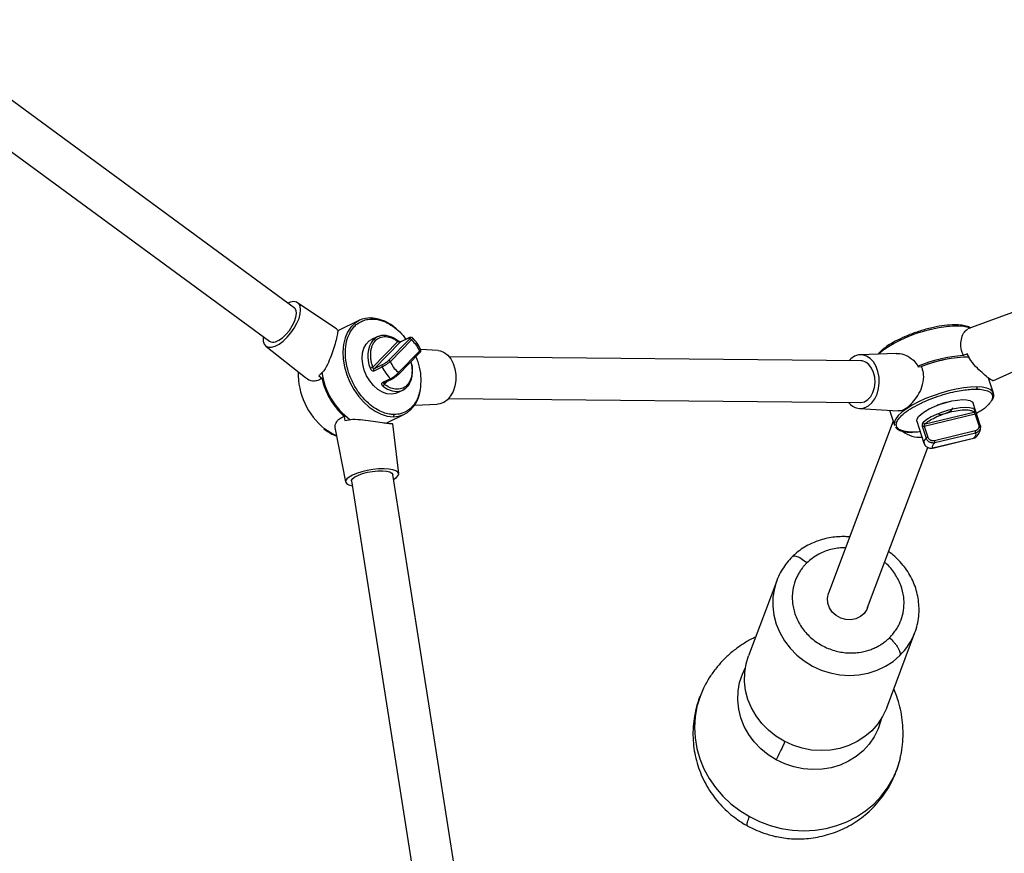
# Model space of a CAD drawing. Header units: millimetres. Extents: x -502 to 2028, y -2217 to 24.
# Tile 17 of 18: x 1473 to 1756, y -643 to -403. Entities that reach past the tile are written whole.
import ezdxf

# ---------------------------------------------------------------- set-up
doc = ezdxf.new("R2010")
doc.units = ezdxf.units.MM

msp = doc.modelspace()

# ---------------------------------------------------------------- linework, layer by layer
at = {"color": 7, "linetype": 'Continuous', "lineweight": 25}
for p, q in [((1551.82, -486.16), (1438.76, -403.2)), ((1431.66, -412.87), (1544.72, -495.83)), ((1564.12, -492.35), (1552.8, -484.71)), ((1759.76, -487.11), (1745.86, -492.27)), ((1570.63, -489.78), (1564.34, -492.79)), ((1575.75, -494.54), (1574.09, -495.33)), ((1574.4, -503.34), (1581.7, -495.93)), ((1574.85, -503.75), (1582.47, -496.01)), ((1585.02, -495.21), (1578.93, -501.39)), ((1585.63, -495.45), (1579.55, -501.64)), ((1584.79, -494.9), (1582.47, -496.01)), ((1584.86, -494.85), (1582.54, -495.96)), ((1543.63, -497.21), (1555.04, -506.28)), ((1581.81, -504.86), (1587.89, -498.68)), ((1593.25, -498.48), (1588.22, -498.19)), ((1581.83, -505.37), (1587.92, -499.19)), ((1715, -501.46), (1596.46, -500.26)), ((1725.14, -499.31), (1714.83, -499.71)), ((1745.66, -499.48), (1744.55, -499.92)), ((1753.03, -507.2), (1765.67, -501.44)), ((1574.83, -504.3), (1577.15, -503.19)), ((1577.17, -502.65), (1574.85, -503.75)), ((1731.55, -503.14), (1732.45, -503.13)), ((1558.87, -505.78), (1559.73, -506.45)), ((1579.55, -506.62), (1577.23, -507.72)), ((1577.61, -507.83), (1579.93, -506.73)), ((1753.22, -510.74), (1751.82, -506.42)), ((1577.6, -507.84), (1577.6, -507.84)), ((1581.42, -510.67), (1583.08, -509.88)), ((1596.34, -512.26), (1714.87, -513.46)), ((1586.53, -514.23), (1593.09, -513.97)), ((1714.67, -515.2), (1725.81, -515.86)), ((1723.29, -515.71), (1724.68, -519.98)), ((1749.37, -519.97), (1747.32, -513.64)), ((1566.23, -517.49), (1566.44, -518.64)), ((1578.3, -519.37), (1583.56, -516.86)), ((1724.3, -518.81), (1705.74, -568.33)), ((1731.15, -518.88), (1733.2, -525.21)), ((1733.28, -520.29), (1747.94, -516.76)), ((1733.51, -519.58), (1747.55, -516.2)), ((1748.96, -519.93), (1747.94, -516.76)), ((1749.37, -519.95), (1748.34, -516.79)), ((1560.38, -521), (1560.77, -521.33)), ((1563.65, -521.16), (1566.61, -536.34)), ((1581.92, -533.94), (1580.19, -519.56)), ((1724.68, -519.98), (1724.76, -520.12)), ((1724.68, -519.98), (1724.72, -520.1)), ((1732.77, -520.53), (1733.79, -523.7)), ((1733.28, -520.29), (1734.3, -523.45)), ((1747.92, -521.64), (1736.22, -524.45)), ((1749.4, -520.07), (1749.37, -519.95)), ((1735.72, -526.57), (1747.42, -523.75)), ((1735.75, -526.53), (1747.45, -523.72)), ((1748, -522.27), (1736.3, -525.09)), ((1716.97, -572.54), (1734.27, -526.39)), ((1733.18, -525.12), (1733.32, -525.44)), ((1603.19, -680.56), (1580.18, -534.19)), ((1568.33, -536.05), (1591.34, -682.43)), ((1690.78, -564.78), (1682.66, -586.46)), ((1690.78, -564.78), (1690.62, -565.24)), ((1722.45, -601.37), (1730.58, -579.7))]:
    msp.add_line(p, q, dxfattribs=at)
at = {"color": 8, "linetype": 'Continuous', "lineweight": 25}
for p, q in [((1582.47, -496.01), (1582.55, -495.96)), ((1578.6, -507.36), (1577.79, -508.18)), ((1560.97, -521.32), (1560.55, -521.01))]:
    msp.add_line(p, q, dxfattribs=at)
at = {"color": 7, "linetype": 'Continuous', "lineweight": 25, "flags": 128}
for points in [[(1542.92, -494.51), (1542.9, -494.71), (1542.91, -495.79), (1543.18, -496.65), (1543.68, -497.24), (1544.4, -497.55), (1545.3, -497.54), (1546.34, -497.23), (1547.47, -496.63), (1548.63, -495.77), (1549.78, -494.68), (1550.86, -493.42), (1551.82, -492.05), (1552.61, -490.63), (1553.2, -489.22), (1553.55, -487.9), (1553.66, -486.72), (1553.52, -485.74), (1553.14, -485.01), (1552.52, -484.56), (1551.71, -484.41), (1550.73, -484.57), (1550.02, -484.84)], [(1546.41, -495.96), (1547.39, -495.52), (1548.44, -494.79), (1549.47, -493.82), (1550.43, -492.67), (1551.25, -491.42), (1551.88, -490.14), (1552.29, -488.92), (1552.45, -487.83), (1552.34, -486.93), (1551.97, -486.29), (1551.82, -486.16)], [(1573.58, -507.25), (1572.67, -505.74), (1571.98, -504.1), (1571.55, -502.41), (1571.39, -500.75), (1571.51, -499.19), (1571.9, -497.8), (1572.54, -496.63), (1573.42, -495.74), (1574.09, -495.33)], [(1576.8, -494.21), (1576.04, -494.42), (1575.75, -494.54)], [(1584.86, -494.85), (1584.84, -494.87), (1584.79, -494.9)], [(1593.25, -498.48), (1593.91, -498.58), (1595.04, -499.04), (1596.06, -499.83), (1596.94, -500.91), (1597.64, -502.25), (1598.12, -503.77)], [(1717.2, -514.46), (1718.21, -513.59), (1719.05, -512.43), (1719.71, -511.03), (1720.14, -509.47), (1720.33, -507.81), (1720.26, -506.14), (1719.95, -504.53), (1719.4, -503.06), (1718.65, -501.79), (1717.72, -500.79), (1716.66, -500.09), (1715.52, -499.75), (1714.35, -499.76), (1713.21, -500.13), (1712.15, -500.85), (1711.58, -501.42)], [(1714.87, -513.46), (1715.01, -513.46), (1716.04, -513.23), (1717.01, -512.64), (1717.85, -511.73), (1718.5, -510.55), (1718.93, -509.17), (1719.11, -507.69), (1719.03, -506.19), (1718.69, -504.77), (1718.11, -503.52), (1717.33, -502.52), (1716.41, -501.83)], [(1716.41, -501.83), (1715.39, -501.49), (1715, -501.46)], [(1598.12, -503.77), (1598.36, -505.41), (1598.35, -507.09), (1598.08, -508.72), (1597.58, -510.24), (1596.86, -511.57), (1595.97, -512.65), (1594.93, -513.43), (1593.8, -513.88), (1593.09, -513.97)], [(1581.42, -510.67), (1581.03, -510.83), (1579.83, -511.06), (1578.53, -510.94), (1577.2, -510.47), (1575.89, -509.67), (1574.67, -508.59), (1573.58, -507.25)], [(1579.93, -506.73), (1579.95, -506.71), (1580, -506.68)], [(1581.76, -505.42), (1581.82, -505.38), (1581.83, -505.37)], [(1731.15, -518.88), (1731.13, -518.8), (1731.19, -518.2), (1731.61, -517.52), (1732.36, -516.78), (1733.41, -516.02), (1734.72, -515.27), (1736.22, -514.57), (1737.86, -513.94), (1739.55, -513.41), (1741.24, -513.01), (1742.83, -512.74), (1744.27, -512.64), (1745.48, -512.69), (1746.43, -512.89), (1747.06, -513.25), (1747.32, -513.64)], [(1753.27, -511.46), (1753.26, -510.91), (1753.22, -510.74)], [(1747.86, -515.58), (1747.27, -515.19), (1746.33, -514.96), (1745.1, -514.89), (1743.63, -515), (1741.99, -515.26), (1740.26, -515.68), (1738.52, -516.23), (1736.84, -516.88), (1735.31, -517.61), (1733.99, -518.39), (1732.95, -519.17)], [(1737.51, -516.88), (1738.32, -516.81), (1739.24, -516.58), (1740.14, -516.24), (1740.89, -515.83), (1741.35, -515.42), (1741.48, -515.07), (1741.47, -515.04)], [(1749.37, -519.95), (1749.35, -519.93), (1749.33, -519.91), (1749.29, -519.9), (1749.24, -519.89), (1749.18, -519.89), (1749.11, -519.9), (1749.04, -519.91), (1748.96, -519.93)], [(1747.45, -523.72), (1747.44, -523.74), (1747.42, -523.75)], [(1735.72, -526.57), (1735.73, -526.56), (1735.75, -526.53)], [(1580.41, -535.62), (1580.47, -535.58), (1581.29, -535.03), (1581.78, -534.48), (1581.92, -533.96), (1581.7, -533.5), (1581.13, -533.11), (1580.25, -532.82), (1579.08, -532.63), (1577.68, -532.56), (1576.13, -532.61), (1574.49, -532.77), (1572.84, -533.05), (1571.25, -533.42), (1569.8, -533.87), (1568.57, -534.38)], [(1568.57, -534.38), (1567.6, -534.93), (1566.94, -535.48), (1566.62, -536.02), (1566.66, -536.51), (1567.06, -536.94), (1567.79, -537.28), (1568.56, -537.48)], [(1568.33, -536.05), (1568.35, -535.81), (1568.66, -535.33), (1569.32, -534.83), (1570.29, -534.35), (1571.51, -533.92), (1572.91, -533.57), (1574.39, -533.31), (1575.86, -533.16), (1577.23, -533.14), (1578.41, -533.24), (1579.33, -533.46)], [(1579.33, -533.46), (1579.94, -533.79), (1580.18, -534.19)], [(1716.97, -572.54), (1716.75, -573.05), (1715.96, -574.19), (1714.88, -575.11), (1713.58, -575.73), (1712.14, -576.01), (1710.65, -575.95), (1709.21, -575.54), (1707.9, -574.81), (1706.8, -573.8), (1705.99, -572.58), (1705.52, -571.23), (1705.42, -569.83), (1705.69, -568.46), (1705.74, -568.33)], [(1722.45, -601.37), (1722.38, -601.58), (1721.28, -603.9), (1719.86, -606.04), (1718.15, -607.99), (1716.17, -609.69), (1713.96, -611.12), (1711.55, -612.25), (1708.99, -613.08), (1706.32, -613.57), (1703.58, -613.73), (1700.83, -613.55), (1698.1, -613.03), (1695.45, -612.19), (1692.93, -611.03), (1690.57, -609.58), (1688.41, -607.87), (1686.49, -605.91), (1684.86, -603.75), (1683.52, -601.42), (1682.51, -598.96), (1681.84, -596.42), (1681.53, -593.83), (1681.57, -591.24), (1681.98, -588.7), (1682.66, -586.46)], [(1670.26, -594.63), (1669.9, -595.32), (1669.68, -595.75)], [(1726.13, -616.88), (1726.31, -616.19), (1726.42, -615.7)]]:
    msp.add_lwpolyline(points, dxfattribs=at)
at = {"color": 8, "linetype": 'Continuous', "lineweight": 25, "flags": 128}
for points in [[(1570.64, -489.78), (1569.33, -490.59), (1568.15, -491.74), (1567.2, -493.18), (1566.49, -494.87), (1566.04, -496.76), (1565.86, -498.82), (1565.96, -500.99), (1566.33, -503.21), (1566.97, -505.44), (1567.86, -507.61), (1568.97, -509.68), (1570.29, -511.6), (1571.77, -513.31), (1573.38, -514.77), (1575.09, -515.95), (1576.84, -516.82), (1578.6, -517.36), (1580.33, -517.55)], [(1720.17, -499.5), (1720.36, -499.31), (1721.51, -498.32), (1722.94, -497.31), (1724.63, -496.32), (1726.53, -495.36), (1728.6, -494.45), (1730.78, -493.63), (1733.02, -492.91), (1735.26, -492.31), (1737.46, -491.84), (1739.55, -491.52), (1741.49, -491.35), (1743.22, -491.33), (1744.71, -491.48), (1745.91, -491.78), (1746.52, -492.04)], [(1575.75, -494.54), (1575.28, -494.81), (1574.61, -495.36)], [(1577.34, -508.72), (1578.68, -509.59), (1580.05, -510.12), (1581.39, -510.28), (1582.64, -510.06), (1583.74, -509.48), (1584.64, -508.57), (1585.06, -507.89)], [(1748.43, -508.95), (1746.63, -509.01), (1744.64, -509.23), (1742.51, -509.6), (1740.29, -510.11), (1738.04, -510.75), (1735.81, -511.51), (1733.66, -512.35), (1731.64, -513.28), (1729.8, -514.25), (1728.19, -515.25), (1726.83, -516.25), (1725.78, -517.24), (1725.05, -518.17), (1724.67, -519.04), (1724.63, -519.81), (1724.68, -519.98)], [(1753.22, -510.74), (1752.94, -510.24), (1752.28, -509.7), (1751.29, -509.3), (1749.99, -509.05), (1748.43, -508.95)], [(1580.33, -517.55), (1581.97, -517.39), (1583.42, -516.92)], [(1564.01, -523.02), (1562.69, -522.41), (1560.97, -521.32)], [(1690.62, -565.24), (1690.1, -567.03), (1689.69, -569.57), (1689.65, -572.16), (1689.96, -574.74), (1690.63, -577.29), (1691.64, -579.74), (1692.98, -582.07), (1694.62, -584.24), (1696.53, -586.19), (1698.69, -587.91), (1701.05, -589.36), (1703.58, -590.51), (1706.22, -591.36), (1708.95, -591.88), (1711.7, -592.06), (1714.44, -591.9), (1717.11, -591.4), (1719.67, -590.58), (1722.08, -589.44), (1724.29, -588.01), (1726.27, -586.31)], [(1690.6, -616.38), (1688.28, -614.91), (1686.17, -613.18), (1684.3, -611.22), (1682.71, -609.05), (1681.43, -606.73), (1680.46, -604.28), (1679.84, -601.75), (1679.58, -599.18), (1679.67, -596.62), (1680.11, -594.11), (1680.9, -591.7), (1681.73, -589.94)], [(1669.68, -595.75), (1668.69, -598.09), (1667.81, -600.98), (1667.27, -603.96), (1667.09, -607), (1667.25, -610.05), (1667.77, -613.09), (1668.62, -616.07), (1669.81, -618.97), (1671.33, -621.74), (1673.14, -624.36), (1675.23, -626.8), (1677.58, -629.02), (1680.16, -631), (1682.93, -632.72)], [(1720.86, -604.61), (1720.75, -605.04), (1719.96, -607.46), (1718.84, -609.74), (1717.39, -611.84), (1715.66, -613.74), (1713.67, -615.4), (1711.45, -616.78), (1709.05, -617.87), (1706.49, -618.65), (1703.83, -619.1), (1701.12, -619.21), (1698.39, -618.99), (1695.7, -618.44), (1693.08, -617.57), (1690.6, -616.38)], [(1682.93, -632.72), (1685.87, -634.16), (1688.94, -635.3), (1692.11, -636.12), (1695.34, -636.62), (1698.58, -636.79), (1701.81, -636.63), (1704.98, -636.14), (1708.06, -635.33), (1711.01, -634.21), (1713.79, -632.78), (1716.38, -631.07), (1718.75, -629.1), (1720.86, -626.89), (1722.69, -624.46), (1724.22, -621.85), (1725.43, -619.08), (1726.13, -616.88)]]:
    msp.add_lwpolyline(points, dxfattribs=at)
at = {"color": 7, "linetype": 'Continuous', "lineweight": 25}
for centre, radius, start, end in [((1573.72, -496.29), 7.2, 88.8441, 115.3202), ((1573.06, -501.16), 12.11, 47.6394, 85.0539), ((1545.68, -494.36), 1.76, 236.9722, 294.3768), ((1581.01, -500.2), 8.03, 142.9205, 204.9374), ((1585.17, -495.72), 0.537, 30.2938, 106.1907), ((1579.08, -501.91), 0.537, 30.2938, 106.1907), ((1747.31, -540.92), 41.09, 93.8429, 112.7164), ((1747.58, -542.03), 41.77, 100.0698, 111.3758), ((1746.21, -536.16), 35.78, 89.8088, 112.6124), ((1573.55, -505.02), 20.6, 178.8859, 230.881), ((1580.17, -501.8), 20.62, 188.1794, 233.6824), ((1575.4, -507.18), 3.96, 104.6254, 114.8571), ((1577.58, -502.94), 0.498, 144.0976, 210.3764), ((1587.88, -498.22), 11.83, 204.8319, 225.2032), ((1580.35, -501.74), 21.15, 192.8714, 228.1271), ((1578.99, -508.81), 9.24, 298.627, 355.6775), ((1714.88, -510.89), 4.26, 216.447, 303.0048), ((1745.25, -534.84), 22.17, 104.1564, 111.7454), ((1733.49, -521.38), 1.12, 101.0809, 130.4268), ((1733.51, -519), 0.581, 196.7011, 270.2416), ((1746.71, -522.11), 1.3, 352.8874, 21.1712), ((1732.08, -515.14), 8.33, 233.1988, 273.8445), ((1734.83, -524.97), 1.64, 129.1769, 189.3619), ((1734.52, -524.55), 1.12, 101.0809, 130.4268), ((1735, -524.92), 1.3, 352.8874, 21.1712)]:
    msp.add_arc(centre, radius, start, end, dxfattribs=at)
at = {"color": 8, "linetype": 'Continuous', "lineweight": 25}
for centre, radius, start, end in [((1581.51, -495.83), 0.214, 331.8303, 38.3967), ((1587.61, -498.95), 0.392, 322.2592, 43.3963), ((1579.81, -506.41), 0.338, 218.0878, 290.2961), ((1581.5, -505.13), 0.412, 324.5831, 41.0725), ((1713.46, -573.27), 18.28, 314.4817, 339.4079)]:
    msp.add_arc(centre, radius, start, end, dxfattribs=at)
at = {"color": 7, "linetype": 'Continuous', "lineweight": 25}
for points, knots in [([(1580.55, -516.92), (1580.12, -516.91), (1579.65, -516.87), (1578.64, -516.69), (1578.09, -516.55), (1576.93, -516.13), (1576.32, -515.85), (1575.03, -515.11), (1574.36, -514.66), (1573, -513.55), (1572.32, -512.89), (1570.97, -511.37), (1570.32, -510.5), (1569.12, -508.59), (1568.57, -507.54), (1567.65, -505.35), (1567.28, -504.2), (1566.76, -501.91), (1566.61, -500.77), (1566.54, -498.58), (1566.61, -497.54), (1566.95, -495.65), (1567.21, -494.79), (1567.86, -493.29), (1568.26, -492.64), (1569.12, -491.55), (1569.58, -491.11), (1570.54, -490.4), (1571.03, -490.13), (1572, -489.73), (1572.48, -489.6), (1573.42, -489.43), (1573.87, -489.4), (1574.3, -489.41)], [0, 0, 0, 0, 0.0625, 0.0625, 0.125, 0.125, 0.1875, 0.1875, 0.25, 0.25, 0.3125, 0.3125, 0.375, 0.375, 0.4375, 0.4375, 0.5, 0.5, 0.5625, 0.5625, 0.625, 0.625, 0.6875, 0.6875, 0.75, 0.75, 0.8125, 0.8125, 0.875, 0.875, 0.9375, 0.9375, 1, 1, 1, 1]), ([(1573.86, -489.09), (1573.9, -489.07), (1573.95, -489.06), (1574.04, -489.07), (1574.09, -489.09), (1574.17, -489.15), (1574.21, -489.19), (1574.27, -489.29), (1574.29, -489.35), (1574.3, -489.41)], [0, 0, 0, 0, 0.25, 0.25, 0.5, 0.5, 0.75, 0.75, 1, 1, 1, 1]), ([(1564.09, -492.41), (1564.13, -492.41), (1564.4, -492.44), (1564.36, -493.18), (1564.06, -494.79), (1563.44, -497.02), (1562.66, -499.47), (1561.67, -502.01), (1560.46, -504.34), (1559.37, -505.32), (1558.87, -505.78)], [0, 0, 0, 0, 0.026205, 0.174746, 0.324577, 0.459259, 0.587036, 0.722584, 0.871869, 1, 1, 1, 1]), ([(1579.18, -490.84), (1579.84, -491.28), (1581.25, -492.19), (1582.91, -493.73), (1583.74, -494.9), (1584, -495.26)], [0, 0, 0, 0, 0.384898, 0.809888, 1, 1, 1, 1]), ([(1745.72, -491.73), (1745.57, -491.64), (1745.06, -491.36), (1743.6, -491.11), (1741.31, -491.04), (1738.39, -491.33), (1735.07, -491.98), (1731.63, -492.96), (1728.38, -494.16), (1725.55, -495.46), (1723.28, -496.74), (1721.61, -497.92), (1720.55, -498.84), (1720.17, -499.34), (1720.03, -499.51)], [0, 0, 0, 0, 0.036198, 0.123943, 0.219117, 0.319977, 0.423942, 0.527906, 0.628767, 0.72394, 0.811686, 0.891154, 0.962232, 1, 1, 1, 1]), ([(1744.55, -499.92), (1744.43, -499.62), (1744, -498.58), (1743.72, -496.74), (1744.02, -494.69), (1744.81, -492.97), (1745.51, -492.52), (1745.87, -492.29)], [0, 0, 0, 0, 0.085841, 0.299672, 0.512551, 0.749154, 1, 1, 1, 1]), ([(1746.59, -492), (1746.38, -491.84), (1746.15, -491.65), (1745.75, -491.55), (1745.7, -491.54)], [0, 0, 0, 0, 0.853868, 1, 1, 1, 1]), ([(1575.23, -495.6), (1575.18, -495.65), (1575.09, -495.75), (1574.96, -495.9), (1574.83, -496.07), (1574.67, -496.3), (1574.48, -496.61), (1574.28, -497.02), (1574.11, -497.45), (1573.93, -498.08), (1573.77, -498.93), (1573.74, -499.84), (1573.78, -500.59), (1573.84, -501.15), (1573.94, -501.71), (1574.06, -502.26), (1574.22, -502.81), (1574.34, -503.17), (1574.4, -503.34)], [0, 0, 0, 0, 0.03006, 0.060089, 0.090124, 0.120205, 0.182295, 0.244442, 0.307959, 0.371534, 0.500009, 0.628485, 0.692003, 0.755577, 0.817668, 0.879814, 0.939893, 1, 1, 1, 1]), ([(1575.23, -495.6), (1575.19, -495.56), (1575.15, -495.51), (1575.05, -495.43), (1574.99, -495.39), (1574.87, -495.34), (1574.81, -495.33), (1574.7, -495.33), (1574.65, -495.34), (1574.61, -495.36)], [0, 0, 0, 0, 0.25, 0.25, 0.5, 0.5, 0.75, 0.75, 1, 1, 1, 1]), ([(1575.23, -495.6), (1575.59, -495.23), (1576.04, -494.93), (1577.04, -494.53), (1577.61, -494.44), (1578.79, -494.5), (1579.4, -494.65), (1580.59, -495.16), (1581.17, -495.51), (1581.7, -495.93)], [0, 0, 0, 0, 0.25, 0.25, 0.5, 0.5, 0.75, 0.75, 1, 1, 1, 1]), ([(1578.63, -494.23), (1578.6, -494.23), (1578.19, -494.1), (1577.2, -494.08), (1576.29, -494.37), (1575.75, -494.54)], [0, 0, 0, 0, 0.025386, 0.421485, 1, 1, 1, 1]), ([(1581.68, -495.7), (1581.09, -495.29), (1580.09, -494.59), (1579.05, -494.34), (1578.63, -494.23)], [0, 0, 0, 0, 0.586355, 1, 1, 1, 1]), ([(1582.55, -495.96), (1582.54, -495.96), (1582.51, -495.97), (1582.44, -495.98), (1582.35, -495.98), (1582.24, -495.97), (1582.11, -495.93), (1581.96, -495.87), (1581.81, -495.79), (1581.72, -495.73), (1581.68, -495.69)], [0, 0, 0, 0, 0.087195, 0.182464, 0.287026, 0.402816, 0.531569, 0.673451, 0.830316, 1, 1, 1, 1]), ([(1582.47, -496.01), (1582.46, -496.02), (1582.43, -496.03), (1582.38, -496.04), (1582.33, -496.05), (1582.27, -496.05), (1582.21, -496.05), (1582.15, -496.05), (1582.07, -496.04), (1581.98, -496.02), (1581.88, -495.99), (1581.78, -495.96), (1581.73, -495.94), (1581.7, -495.93)], [0, 0, 0, 0, 0.07038, 0.140676, 0.211166, 0.28213, 0.353841, 0.426561, 0.500545, 0.621438, 0.750155, 0.86819, 1, 1, 1, 1]), ([(1584.79, -494.9), (1584.86, -494.87), (1584.92, -494.84), (1585.03, -494.8), (1585.08, -494.79), (1585.16, -494.77), (1585.19, -494.77), (1585.25, -494.77), (1585.26, -494.78), (1585.29, -494.83), (1585.28, -494.88), (1585.19, -495.02), (1585.12, -495.11), (1585.02, -495.21)], [0, 0, 0, 0, 0.125, 0.125, 0.25, 0.25, 0.375, 0.375, 0.5, 0.5, 0.75, 0.75, 1, 1, 1, 1]), ([(1585.89, -494.83), (1585.84, -494.79), (1585.72, -494.7), (1585.5, -494.67), (1585.22, -494.7), (1584.99, -494.8), (1584.87, -494.85)], [0, 0, 0, 0, 0.173398, 0.402355, 0.680941, 1, 1, 1, 1]), ([(1585.63, -495.45), (1586.09, -495.86), (1586.53, -496.36), (1587.3, -497.46), (1587.63, -498.06), (1587.89, -498.68)], [0, 0, 0, 0, 0.5, 0.5, 1, 1, 1, 1]), ([(1588.25, -498.24), (1587.93, -497.6), (1587.31, -496.31), (1586.35, -495.34), (1585.87, -494.86)], [0, 0, 0, 0, 0.501302, 1, 1, 1, 1]), ([(1587.93, -499.17), (1588.01, -499.08), (1588.18, -498.9), (1588.3, -498.64), (1588.34, -498.43), (1588.29, -498.29), (1588.27, -498.22)], [0, 0, 0, 0, 0.316528, 0.593699, 0.822511, 1, 1, 1, 1]), ([(1579.55, -501.64), (1579.52, -501.66), (1579.47, -501.7), (1579.39, -501.76), (1579.3, -501.84), (1579.18, -501.92), (1578.99, -502.06), (1578.73, -502.24), (1578.41, -502.47), (1578.07, -502.68), (1577.78, -502.85), (1577.53, -502.99), (1577.33, -503.1), (1577.21, -503.16), (1577.15, -503.19)], [0, 0, 0, 0, 0.046496, 0.088296, 0.124947, 0.18949, 0.250157, 0.377978, 0.499776, 0.625803, 0.749349, 0.833181, 0.917011, 1, 1, 1, 1]), ([(1578.93, -501.39), (1578.84, -501.49), (1578.71, -501.6), (1578.5, -501.78), (1578.43, -501.84), (1578.28, -501.95), (1578.2, -502.01), (1578.03, -502.13), (1577.95, -502.19), (1577.79, -502.3), (1577.7, -502.35), (1577.46, -502.5), (1577.31, -502.58), (1577.17, -502.65)], [0, 0, 0, 0, 0.25, 0.25, 0.375, 0.375, 0.5, 0.5, 0.625, 0.625, 0.75, 0.75, 1, 1, 1, 1]), ([(1581.81, -504.86), (1581.35, -504.45), (1580.91, -503.96), (1580.14, -502.86), (1579.81, -502.25), (1579.55, -501.64)], [0, 0, 0, 0, 0.5, 0.5, 1, 1, 1, 1]), ([(1585.89, -504.59), (1585.89, -504.53), (1585.96, -503.96), (1585.84, -502.95), (1585.57, -502.03), (1585.47, -501.67)], [0, 0, 0, 0, 0.064881, 0.635671, 1, 1, 1, 1]), ([(1586.86, -500.26), (1587.22, -501.26), (1587.98, -503.38), (1588.4, -506.67), (1588.18, -508.72), (1588.07, -509.73)], [0, 0, 0, 0, 0.31055, 0.660499, 1, 1, 1, 1]), ([(1725.14, -499.39), (1725.32, -499.36), (1726.2, -499.22), (1728.02, -499.78), (1730.19, -501.03), (1731.12, -502.48), (1731.55, -503.14)], [0, 0, 0, 0, 0.076504, 0.379623, 0.713466, 1, 1, 1, 1]), ([(1752.98, -507.1), (1752.93, -507.12), (1752.82, -507.16), (1751.83, -506.45), (1750.34, -505.27), (1748.51, -503.59), (1746.77, -501.61), (1745.99, -500.11), (1745.66, -499.48)], [0, 0, 0, 0, 0.137332, 0.311731, 0.479599, 0.659497, 0.856888, 1, 1, 1, 1]), ([(1573.74, -503.58), (1573.79, -503.72), (1573.85, -503.84), (1574.01, -504.06), (1574.11, -504.15), (1574.32, -504.29), (1574.42, -504.33), (1574.64, -504.36), (1574.74, -504.34), (1574.83, -504.3)], [0, 0, 0, 0, 0.25, 0.25, 0.5, 0.5, 0.75, 0.75, 1, 1, 1, 1]), ([(1574.4, -503.34), (1574.41, -503.37), (1574.41, -503.41), (1574.43, -503.48), (1574.46, -503.55), (1574.5, -503.62), (1574.56, -503.7), (1574.65, -503.76), (1574.76, -503.79), (1574.82, -503.76), (1574.85, -503.75)], [0, 0, 0, 0, 0.089832, 0.173485, 0.251042, 0.37995, 0.501129, 0.671279, 0.836421, 1, 1, 1, 1]), ([(1574.83, -504.3), (1574.78, -504.21), (1574.76, -504.09), (1574.77, -503.89), (1574.8, -503.8), (1574.85, -503.75)], [0, 0, 0, 0, 0.5, 0.5, 1, 1, 1, 1]), ([(1585.16, -507.72), (1585.36, -507.28), (1585.8, -506.36), (1585.85, -505.2), (1585.89, -504.59)], [0, 0, 0, 0, 0.473903, 1, 1, 1, 1]), ([(1725.81, -515.72), (1726.07, -515.76), (1726.78, -515.88), (1728.25, -515.06), (1729.94, -513.53), (1731.49, -511.46), (1732.74, -508.93), (1733.26, -506.31), (1732.98, -504.32), (1732.58, -503.42), (1732.45, -503.13)], [0, 0, 0, 0, 0.082468, 0.235906, 0.37307, 0.51117, 0.663964, 0.829935, 0.945291, 1, 1, 1, 1]), ([(1555.1, -506.21), (1555.26, -506.37), (1555.93, -507.04), (1557.42, -507.32), (1558.85, -507.02), (1559.51, -506.59), (1559.73, -506.45)], [0, 0, 0, 0, 0.136801, 0.563142, 0.859466, 1, 1, 1, 1]), ([(1579.55, -506.62), (1579.58, -506.6), (1579.64, -506.57), (1579.73, -506.52), (1579.83, -506.47), (1579.93, -506.41), (1580.03, -506.35), (1580.2, -506.24), (1580.45, -506.08), (1580.77, -505.84), (1581.08, -505.59), (1581.31, -505.38), (1581.49, -505.22), (1581.6, -505.1), (1581.71, -504.98), (1581.77, -504.9), (1581.81, -504.86)], [0, 0, 0, 0, 0.041268, 0.082846, 0.124635, 0.16653, 0.208425, 0.250214, 0.373773, 0.499811, 0.621575, 0.749345, 0.810065, 0.874657, 0.931768, 1, 1, 1, 1]), ([(1580, -506.68), (1580.06, -506.65), (1580.14, -506.61), (1580.28, -506.53), (1580.36, -506.48), (1580.53, -506.38), (1580.61, -506.33), (1580.77, -506.22), (1580.86, -506.16), (1581.1, -505.99), (1581.26, -505.87), (1581.54, -505.64), (1581.66, -505.52), (1581.76, -505.42)], [0, 0, 0, 0, 0.125, 0.125, 0.25, 0.25, 0.375, 0.375, 0.5, 0.5, 0.75, 0.75, 1, 1, 1, 1]), ([(1577.23, -507.72), (1577.14, -507.77), (1577.07, -507.83), (1576.99, -507.98), (1576.97, -508.07), (1576.99, -508.26), (1577.03, -508.36), (1577.15, -508.55), (1577.24, -508.64), (1577.34, -508.72)], [0, 0, 0, 0, 0.25, 0.25, 0.5, 0.5, 0.75, 0.75, 1, 1, 1, 1]), ([(1577.79, -508.18), (1577.78, -508.23), (1577.75, -508.28), (1577.69, -508.39), (1577.65, -508.45), (1577.56, -508.55), (1577.52, -508.6), (1577.42, -508.68), (1577.38, -508.7), (1577.34, -508.72)], [0, 0, 0, 0, 0.25, 0.25, 0.5, 0.5, 0.75, 0.75, 1, 1, 1, 1]), ([(1577.68, -507.78), (1577.67, -507.79), (1577.64, -507.81), (1577.61, -507.83), (1577.59, -507.86), (1577.57, -507.89), (1577.56, -507.92), (1577.56, -507.96), (1577.57, -508), (1577.6, -508.05), (1577.65, -508.1), (1577.71, -508.14), (1577.76, -508.17), (1577.79, -508.18)], [0, 0, 0, 0, 0.07038, 0.140676, 0.211166, 0.28213, 0.353841, 0.426561, 0.500545, 0.621438, 0.750155, 0.86819, 1, 1, 1, 1]), ([(1583.07, -509.88), (1583.51, -509.61), (1584.28, -509.11), (1584.94, -508.3), (1585.13, -507.81), (1585.16, -507.72)], [0, 0, 0, 0, 0.517782, 0.90984, 1, 1, 1, 1]), ([(1729.93, -522.01), (1729.49, -522), (1729.06, -521.98), (1728.2, -521.89), (1727.78, -521.83), (1726.98, -521.63), (1726.61, -521.5), (1725.98, -521.17), (1725.71, -520.96), (1725.33, -520.45), (1725.22, -520.15), (1725.23, -519.46), (1725.35, -519.07), (1725.85, -518.2), (1726.24, -517.73), (1727.27, -516.74), (1727.93, -516.22), (1729.45, -515.19), (1730.33, -514.68), (1732.21, -513.7), (1733.21, -513.23), (1735.25, -512.38), (1736.28, -512), (1738.29, -511.32), (1739.26, -511.04), (1741.11, -510.55), (1741.97, -510.36), (1743.57, -510.04), (1744.31, -509.92), (1745.65, -509.75), (1746.25, -509.69), (1747.34, -509.62), (1747.82, -509.61), (1748.26, -509.62)], [0, 0, 0, 0, 0.0625, 0.0625, 0.125, 0.125, 0.1875, 0.1875, 0.25, 0.25, 0.3125, 0.3125, 0.375, 0.375, 0.4375, 0.4375, 0.5, 0.5, 0.5625, 0.5625, 0.625, 0.625, 0.6875, 0.6875, 0.75, 0.75, 0.8125, 0.8125, 0.875, 0.875, 0.9375, 0.9375, 1, 1, 1, 1]), ([(1748.43, -508.95), (1748.44, -509.01), (1748.46, -509.07), (1748.46, -509.2), (1748.45, -509.27), (1748.42, -509.4), (1748.4, -509.46), (1748.33, -509.56), (1748.3, -509.59), (1748.26, -509.62)], [0, 0, 0, 0, 0.25, 0.25, 0.5, 0.5, 0.75, 0.75, 1, 1, 1, 1]), ([(1752.58, -512.99), (1752.24, -513.45), (1751.56, -514.38), (1750, -515.65), (1748.7, -516.39), (1748.29, -516.63)], [0, 0, 0, 0, 0.398096, 0.808443, 1, 1, 1, 1]), ([(1752.8, -512.89), (1752.82, -512.86), (1752.97, -512.63), (1753.17, -512.21), (1753.24, -511.82), (1753.27, -511.64)], [0, 0, 0, 0, 0.080843, 0.544494, 1, 1, 1, 1]), ([(1753.27, -511.64), (1753.28, -511.59), (1753.36, -511.27), (1753.28, -510.98), (1753.22, -510.74)], [0, 0, 0, 0, 0.142838, 1, 1, 1, 1]), ([(1733.51, -519.58), (1733.81, -519.32), (1734.19, -519.03), (1735.15, -518.42), (1735.73, -518.1), (1737.08, -517.45), (1737.85, -517.13), (1739.49, -516.55), (1740.36, -516.29), (1742.06, -515.88), (1742.89, -515.73), (1744.38, -515.56), (1745.03, -515.54), (1746.11, -515.6), (1746.54, -515.68), (1747.19, -515.91), (1747.4, -516.05), (1747.55, -516.2)], [0, 0, 0, 0, 0.125, 0.125, 0.25, 0.25, 0.375, 0.375, 0.5, 0.5, 0.625, 0.625, 0.75, 0.75, 0.875, 0.875, 1, 1, 1, 1]), ([(1747.55, -516.2), (1747.6, -516.18), (1747.66, -516.15), (1747.76, -516.07), (1747.8, -516.01), (1747.86, -515.89), (1747.88, -515.82), (1747.89, -515.69), (1747.88, -515.63), (1747.86, -515.58)], [0, 0, 0, 0, 0.25, 0.25, 0.5, 0.5, 0.75, 0.75, 1, 1, 1, 1]), ([(1748.34, -516.79), (1748.3, -516.67), (1748.26, -516.53), (1748.18, -516.28), (1748.13, -516.15), (1748.05, -515.93), (1748.01, -515.83), (1747.93, -515.67), (1747.9, -515.61), (1747.86, -515.58)], [0, 0, 0, 0, 0.25, 0.25, 0.5, 0.5, 0.75, 0.75, 1, 1, 1, 1]), ([(1563.75, -521.14), (1563.67, -520.85), (1563.57, -520.49), (1563.72, -519.63), (1564.15, -518.67), (1565.2, -517.84), (1565.98, -517.57), (1566.23, -517.49)], [0, 0, 0, 0, 0.204234, 0.253824, 0.587483, 0.870565, 1, 1, 1, 1]), ([(1566.44, -518.64), (1567.18, -518.49), (1568.73, -518.18), (1571.6, -518.42), (1574.54, -518.84), (1577.13, -519.24), (1578.96, -519.46), (1580.03, -519.52), (1580.1, -519.55), (1580.14, -519.57)], [0, 0, 0, 0, 0.141918, 0.298017, 0.454022, 0.607965, 0.745999, 0.878865, 1, 1, 1, 1]), ([(1580.33, -517.55), (1580.37, -517.53), (1580.41, -517.5), (1580.48, -517.42), (1580.51, -517.36), (1580.55, -517.24), (1580.56, -517.17), (1580.57, -517.04), (1580.56, -516.97), (1580.55, -516.92)], [0, 0, 0, 0, 0.25, 0.25, 0.5, 0.5, 0.75, 0.75, 1, 1, 1, 1]), ([(1747.94, -516.76), (1747.93, -516.74), (1747.92, -516.71), (1747.9, -516.65), (1747.87, -516.59), (1747.85, -516.54), (1747.82, -516.48), (1747.79, -516.43), (1747.75, -516.37), (1747.71, -516.31), (1747.65, -516.26), (1747.6, -516.22), (1747.56, -516.21), (1747.55, -516.2)], [0, 0, 0, 0, 0.07038, 0.140676, 0.211166, 0.28213, 0.353841, 0.426561, 0.500545, 0.621438, 0.750155, 0.86819, 1, 1, 1, 1]), ([(1747.94, -516.76), (1748.03, -516.74), (1748.14, -516.73), (1748.29, -516.73), (1748.33, -516.76), (1748.34, -516.79)], [0, 0, 0, 0, 0.5, 0.5, 1, 1, 1, 1]), ([(1560.77, -521.33), (1561.32, -521.69), (1562.23, -522.3), (1563.33, -522.87), (1563.87, -523.03), (1564.02, -523.07)], [0, 0, 0, 0, 0.509452, 0.86367, 1, 1, 1, 1]), ([(1724.95, -520.42), (1725.02, -520.55), (1725.19, -520.88), (1725.69, -521.21), (1726.25, -521.5), (1726.98, -521.74), (1728.05, -521.97), (1729.11, -522.02), (1729.72, -522.05)], [0, 0, 0, 0, 0.104024, 0.272108, 0.409993, 0.536873, 0.731669, 1, 1, 1, 1]), ([(1732.95, -519.17), (1732.88, -519.23), (1732.82, -519.31), (1732.73, -519.5), (1732.7, -519.62), (1732.67, -519.87), (1732.67, -520.01), (1732.7, -520.28), (1732.73, -520.41), (1732.77, -520.53)], [0, 0, 0, 0, 0.25, 0.25, 0.5, 0.5, 0.75, 0.75, 1, 1, 1, 1]), ([(1733.51, -519.58), (1733.49, -519.59), (1733.46, -519.61), (1733.41, -519.65), (1733.36, -519.71), (1733.32, -519.78), (1733.27, -519.88), (1733.24, -520), (1733.24, -520.15), (1733.26, -520.24), (1733.28, -520.29)], [0, 0, 0, 0, 0.089832, 0.173485, 0.251042, 0.37995, 0.501129, 0.671279, 0.836421, 1, 1, 1, 1]), ([(1748.96, -519.93), (1748.99, -520.02), (1749.01, -520.11), (1749.03, -520.3), (1749.03, -520.39), (1749, -520.57), (1748.98, -520.66), (1748.92, -520.84), (1748.88, -520.92), (1748.74, -521.16), (1748.6, -521.3), (1748.29, -521.51), (1748.11, -521.59), (1747.92, -521.64)], [0, 0, 0, 0, 0.125, 0.125, 0.25, 0.25, 0.375, 0.375, 0.5, 0.5, 0.75, 0.75, 1, 1, 1, 1]), ([(1749.37, -519.95), (1749.38, -519.99), (1749.4, -520.07), (1749.43, -520.19), (1749.45, -520.32), (1749.45, -520.44), (1749.45, -520.57), (1749.44, -520.77), (1749.37, -521.05), (1749.22, -521.39), (1748.99, -521.69), (1748.76, -521.9), (1748.54, -522.05), (1748.38, -522.14), (1748.19, -522.21), (1748.07, -522.25), (1748, -522.27)], [0, 0, 0, 0, 0.041268, 0.082846, 0.124635, 0.16653, 0.208425, 0.250214, 0.373773, 0.499811, 0.621575, 0.749345, 0.810065, 0.874657, 0.931768, 1, 1, 1, 1]), ([(1748.24, -523.37), (1748.61, -522.94), (1749.21, -522.26), (1749.55, -521.05), (1749.45, -520.41), (1749.4, -520.07)], [0, 0, 0, 0, 0.444911, 0.711772, 1, 1, 1, 1]), ([(1729.93, -522.01), (1729.88, -522.03), (1729.78, -522.07), (1729.66, -522.05), (1729.62, -521.99), (1729.61, -521.99)], [0, 0, 0, 0, 0.451903, 0.940437, 1, 1, 1, 1]), ([(1732.16, -521.89), (1731.9, -521.92), (1731.09, -522), (1730.4, -522.01), (1729.93, -522.01)], [0, 0, 0, 0, 0.323782, 1, 1, 1, 1]), ([(1736.3, -525.09), (1736.25, -525.09), (1736.16, -525.11), (1736.03, -525.13), (1735.89, -525.13), (1735.72, -525.13), (1735.46, -525.1), (1735.14, -525.03), (1734.77, -524.87), (1734.44, -524.65), (1734.19, -524.4), (1734.01, -524.16), (1733.88, -523.93), (1733.82, -523.78), (1733.79, -523.7)], [0, 0, 0, 0, 0.046496, 0.088296, 0.124947, 0.18949, 0.250157, 0.377978, 0.499776, 0.625803, 0.749349, 0.833181, 0.917011, 1, 1, 1, 1]), ([(1736.22, -524.45), (1736.03, -524.5), (1735.83, -524.51), (1735.53, -524.48), (1735.43, -524.46), (1735.24, -524.4), (1735.15, -524.36), (1734.97, -524.27), (1734.88, -524.22), (1734.73, -524.1), (1734.65, -524.03), (1734.46, -523.81), (1734.36, -523.63), (1734.3, -523.45)], [0, 0, 0, 0, 0.25, 0.25, 0.375, 0.375, 0.5, 0.5, 0.625, 0.625, 0.75, 0.75, 1, 1, 1, 1]), ([(1748, -522.27), (1748.11, -522.45), (1748.12, -522.67), (1747.93, -523.17), (1747.73, -523.44), (1747.45, -523.72)], [0, 0, 0, 0, 0.5, 0.5, 1, 1, 1, 1]), ([(1747.45, -523.72), (1747.7, -523.65), (1748.07, -523.54), (1748.3, -523.26), (1748.38, -523.16)], [0, 0, 0, 0, 0.66009, 1, 1, 1, 1]), ([(1733.21, -525.23), (1733.22, -525.27), (1733.25, -525.35), (1733.3, -525.47), (1733.36, -525.58), (1733.43, -525.69), (1733.5, -525.8), (1733.64, -525.96), (1733.86, -526.17), (1734.2, -526.38), (1734.57, -526.53), (1734.89, -526.59), (1735.16, -526.61), (1735.35, -526.6), (1735.55, -526.58), (1735.68, -526.55), (1735.75, -526.53)], [0, 0, 0, 0, 0.041268, 0.082846, 0.124635, 0.16653, 0.208425, 0.250214, 0.373773, 0.499811, 0.621575, 0.749345, 0.810065, 0.874657, 0.931768, 1, 1, 1, 1]), ([(1735.75, -526.53), (1735.64, -526.35), (1735.63, -526.13), (1735.82, -525.63), (1736.01, -525.36), (1736.3, -525.09)], [0, 0, 0, 0, 0.5, 0.5, 1, 1, 1, 1]), ([(1711.78, -552.19), (1711.36, -552.15), (1710.27, -552.06), (1708.49, -552.1), (1706.43, -552.32), (1704.34, -552.75), (1702.27, -553.41), (1700.24, -554.29), (1698.3, -555.41), (1696.62, -556.62), (1695.67, -557.54), (1695.26, -557.94)], [0, 0, 0, 0, 0.069717, 0.178403, 0.291957, 0.409326, 0.529682, 0.652459, 0.777268, 0.903853, 1, 1, 1, 1]), ([(1695.26, -557.94), (1695.12, -558.06), (1694.41, -558.71), (1693.32, -560.07), (1692.04, -562), (1691.14, -563.75), (1690.77, -564.88), (1690.65, -565.27)], [0, 0, 0, 0, 0.06474, 0.326772, 0.592059, 0.86083, 1, 1, 1, 1]), ([(1730.27, -580.39), (1730.35, -580.22), (1730.79, -579.3), (1731.29, -577.49), (1731.73, -575.08), (1731.82, -572.68), (1731.64, -570.36), (1731.18, -568.06), (1730.45, -565.83), (1729.46, -563.69), (1728.24, -561.67), (1726.81, -559.81), (1725.21, -558.16), (1723.94, -557.03), (1723.17, -556.51), (1723.02, -556.4)], [0, 0, 0, 0, 0.021519, 0.115021, 0.210231, 0.29698, 0.383769, 0.47058, 0.557362, 0.644004, 0.730305, 0.815878, 0.899892, 0.98011, 1, 1, 1, 1]), ([(1699.43, -559.67), (1699.35, -559.75), (1699.19, -559.91), (1698.96, -560.16), (1698.74, -560.41), (1698.52, -560.66), (1698.3, -560.92), (1697.93, -561.4), (1697.44, -562.11), (1696.84, -563.13), (1696.31, -564.23), (1695.7, -565.92), (1695.32, -567.78), (1695.23, -569.8), (1695.33, -571.42), (1695.64, -573.1), (1696.17, -574.81), (1696.92, -576.51), (1697.91, -578.15), (1699.11, -579.71), (1700.51, -581.13), (1702.08, -582.39), (1703.78, -583.45), (1705.56, -584.3), (1707.39, -584.94), (1709.23, -585.36), (1711.02, -585.58), (1712.75, -585.61), (1714.87, -585.43), (1716.83, -584.99), (1718.59, -584.33), (1719.74, -583.79), (1720.79, -583.18), (1721.62, -582.62), (1722.28, -582.1), (1722.79, -581.66), (1723.12, -581.35), (1723.28, -581.2)], [0, 0, 0, 0, 0.007071, 0.014136, 0.021199, 0.028261, 0.035328, 0.042402, 0.066383, 0.090374, 0.117402, 0.14444, 0.204832, 0.237455, 0.271606, 0.307186, 0.344051, 0.382012, 0.42084, 0.460267, 0.500001, 0.539735, 0.579163, 0.61799, 0.655952, 0.692817, 0.728396, 0.762548, 0.795171, 0.855563, 0.882591, 0.909628, 0.933609, 0.9576, 0.971736, 0.98586, 1, 1, 1, 1]), ([(1684.68, -581.07), (1684.32, -581.23), (1682.98, -581.81), (1680.81, -583.14), (1678.2, -585.02), (1675.79, -587.18), (1673.62, -589.57), (1671.75, -592.06), (1670.75, -593.81), (1670.28, -594.64)], [0, 0, 0, 0, 0.058306, 0.217266, 0.377061, 0.537409, 0.698047, 0.858736, 1, 1, 1, 1]), ([(1723.28, -581.2), (1723.71, -581.59), (1724.16, -582.05), (1724.79, -582.79), (1724.99, -583.04), (1725.36, -583.56), (1725.53, -583.82), (1725.82, -584.32), (1725.95, -584.56), (1726.14, -585.01), (1726.22, -585.22), (1726.36, -585.8), (1726.35, -586.1), (1726.27, -586.31)], [0, 0, 0, 0, 0.25, 0.25, 0.375, 0.375, 0.5, 0.5, 0.625, 0.625, 0.75, 0.75, 1, 1, 1, 1]), ([(1668.86, -597.68), (1668.76, -597.91), (1668.23, -599.09), (1667.58, -601.36), (1666.92, -604.45), (1666.63, -607.64), (1666.66, -610.75), (1667, -613.75), (1667.61, -616.61), (1668.49, -619.38), (1669.62, -622.06), (1671.01, -624.6), (1672.63, -626.99), (1674.44, -629.2), (1676.43, -631.2), (1678.49, -632.92), (1680.44, -634.27), (1681.7, -635.05), (1682.28, -635.35), (1682.31, -635.37)], [0, 0, 0, 0, 0.01714, 0.088751, 0.161015, 0.233945, 0.307613, 0.374194, 0.440734, 0.507205, 0.573571, 0.639769, 0.705692, 0.771135, 0.835666, 0.898207, 0.955037, 0.997949, 1, 1, 1, 1]), ([(1726.38, -615.69), (1726.49, -615.23), (1726.85, -613.75), (1727.13, -611.18), (1727.23, -608.02), (1727, -604.89), (1726.48, -601.82), (1725.64, -598.84), (1724.96, -596.88), (1724.5, -595.95), (1724.49, -595.94)], [0, 0, 0, 0, 0.069463, 0.226952, 0.383461, 0.538895, 0.693179, 0.846255, 0.998089, 1, 1, 1, 1]), ([(1686.32, -637.22), (1687.35, -637.57), (1688.79, -638.06), (1690.97, -638.57), (1692.84, -638.89), (1695.1, -639.12), (1697.49, -639.18), (1700, -639.04), (1702.58, -638.67), (1705.19, -638.06), (1707.79, -637.2), (1710.35, -636.09), (1712.83, -634.73), (1715.2, -633.12), (1717.43, -631.27), (1719.49, -629.19), (1721.35, -626.9), (1722.99, -624.42), (1724.39, -621.77), (1725.44, -619.23), (1725.93, -617.56), (1726.14, -616.84)], [0, 0, 0, 0, 0.064679, 0.090407, 0.133224, 0.177738, 0.225571, 0.275621, 0.327442, 0.380678, 0.43507, 0.490425, 0.546596, 0.603467, 0.660953, 0.718985, 0.777516, 0.836514, 0.895961, 0.955855, 1, 1, 1, 1]), ([(1682.36, -635.26), (1682.31, -635.26), (1682.13, -635.26), (1682.3, -634.44), (1682.73, -633.28), (1682.93, -632.72)], [0, 0, 0, 0, 0.195183, 0.609392, 1, 1, 1, 1]), ([(1682.31, -635.37), (1682.82, -635.64), (1684.13, -636.34), (1685.5, -636.89), (1686.32, -637.22)], [0, 0, 0, 0, 0.397046, 1, 1, 1, 1])]:
    msp.add_open_spline(points, degree=3, knots=knots, dxfattribs=at)
at = {"color": 8, "linetype": 'Continuous', "lineweight": 25}
for points, knots in [([(1574.3, -489.41), (1574.95, -489.41), (1575.68, -489.5), (1577.31, -489.94), (1578.21, -490.29), (1579.18, -490.84)], [0, 0, 0, 0, 0.5, 0.5, 1, 1, 1, 1]), ([(1585.88, -494.84), (1585.89, -494.84), (1585.98, -494.85), (1585.92, -495.05), (1585.73, -495.32), (1585.63, -495.45)], [0, 0, 0, 0, 0.049512, 0.525607, 1, 1, 1, 1]), ([(1587.89, -498.68), (1588.02, -498.57), (1588.25, -498.36), (1588.26, -498.27), (1588.26, -498.23)], [0, 0, 0, 0, 0.526453, 1, 1, 1, 1]), ([(1585.4, -501.95), (1585.47, -502.19), (1585.75, -503.14), (1585.79, -504.88), (1585.4, -506.96), (1584.35, -508.63), (1582.81, -509.58), (1581.04, -509.73), (1579.31, -509.24), (1578.28, -508.52), (1577.79, -508.18)], [0, 0, 0, 0, 0.042281, 0.171403, 0.314082, 0.464649, 0.615217, 0.757895, 0.887018, 1, 1, 1, 1]), ([(1577.61, -507.83), (1577.6, -507.83), (1577.56, -507.86), (1577.47, -507.86), (1577.34, -507.82), (1577.27, -507.76), (1577.23, -507.72)], [0, 0, 0, 0, 0.073017, 0.387655, 0.702292, 1, 1, 1, 1]), ([(1588.07, -509.73), (1587.95, -510.44), (1587.77, -511.1), (1587.33, -512.3), (1587.07, -512.85), (1586.49, -513.82), (1586.17, -514.25), (1585.5, -514.99), (1585.15, -515.31), (1584.08, -516.11), (1583.33, -516.44), (1581.89, -516.85), (1581.2, -516.92), (1580.55, -516.92)], [0, 0, 0, 0, 0.125, 0.125, 0.25, 0.25, 0.375, 0.375, 0.5, 0.5, 0.75, 0.75, 1, 1, 1, 1]), ([(1748.26, -509.62), (1748.91, -509.62), (1749.57, -509.67), (1750.82, -509.87), (1751.41, -510.04), (1752.13, -510.42), (1752.34, -510.56), (1752.68, -510.91), (1752.81, -511.11), (1752.96, -511.56), (1752.98, -511.81), (1752.88, -512.36), (1752.77, -512.67), (1752.58, -512.99)], [0, 0, 0, 0, 0.25, 0.25, 0.5, 0.5, 0.625, 0.625, 0.75, 0.75, 0.875, 0.875, 1, 1, 1, 1]), ([(1560.78, -521.32), (1560.78, -521.33), (1560.79, -521.36), (1560.86, -521.36), (1560.94, -521.34), (1560.97, -521.32)], [0, 0, 0, 0, 0.068869, 0.552568, 1, 1, 1, 1]), ([(1710.62, -555.3), (1710.39, -555.3), (1709.61, -555.27), (1708.17, -555.42), (1706.36, -555.76), (1704.56, -556.34), (1702.74, -557.17), (1701, -558.25), (1699.93, -559.22), (1699.43, -559.67)], [0, 0, 0, 0, 0.053638, 0.18367, 0.34421, 0.496425, 0.640036, 0.831111, 1, 1, 1, 1]), ([(1699.43, -559.67), (1698.9, -559.24), (1697.79, -558.32), (1696.39, -557.72), (1695.54, -557.65), (1695.35, -557.89), (1695.29, -557.97)], [0, 0, 0, 0, 0.301726, 0.627908, 0.881679, 1, 1, 1, 1]), ([(1723.28, -581.2), (1723.59, -580.87), (1724.23, -580.2), (1725.09, -579.06), (1726.04, -577.49), (1726.93, -575.36), (1727.39, -573.08), (1727.48, -571.07), (1727.34, -568.87), (1726.64, -565.97), (1724.85, -562.68), (1723.16, -560.45), (1721.96, -559.61), (1721.85, -559.54)], [0, 0, 0, 0, 0.055683, 0.115061, 0.178077, 0.284539, 0.403567, 0.467864, 0.535174, 0.677725, 0.828795, 0.984514, 1, 1, 1, 1]), ([(1693.17, -611.06), (1693.01, -611.41), (1692.61, -612.32), (1691.73, -614.13), (1690.97, -615.64), (1690.6, -616.38)], [0, 0, 0, 0, 0.245445, 0.625204, 1, 1, 1, 1])]:
    msp.add_open_spline(points, degree=3, knots=knots, dxfattribs=at)

doc.saveas('drawing.dxf')
